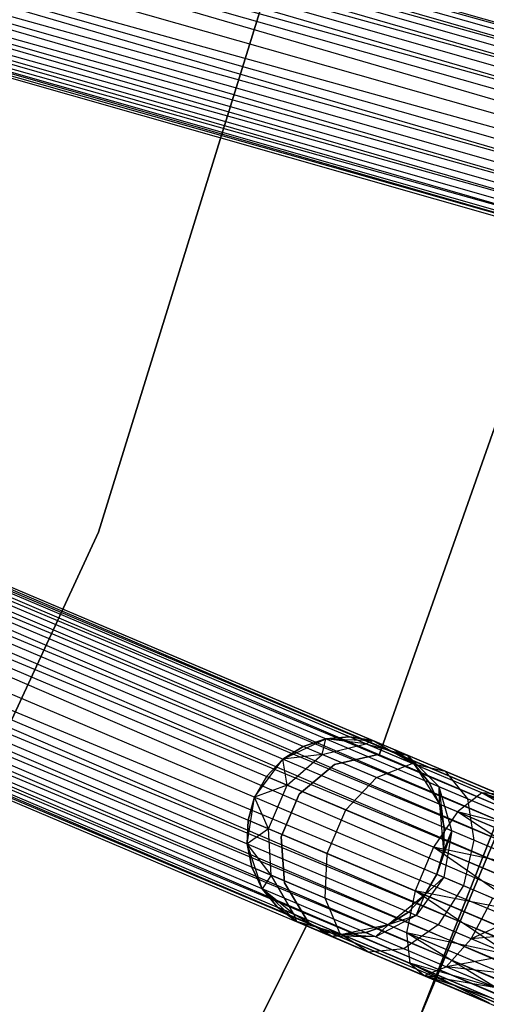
# Model space of a CAD drawing. Extents: x -102 to 101, y -101 to 102.
# Tile 173 of 256: x 51.67 to 56.39, y -25.35 to -15.4. Entities that reach past the tile are written whole.
import ezdxf

# ---------------------------------------------------------------- set-up
doc = ezdxf.new("R2010")
doc.units = 0
doc.header["$LTSCALE"] = 25.4
doc.layers.get('0').update_dxf_attribs({"linetype": 'CONTINUOUS'})

# ---------------------------------------------------------------- blocks, each defined once
blk = doc.blocks.new('NL2500012268_STL')
at = {"color": 0}
for p, q in [((180.4448, -21.27, 326.9319), (144.5215, -10.9325, 327.1454)), ((180.4448, -21.27, 326.9319), (144.5215, -10.9325, 327.1454)), ((180.4755, -21.1623, 327.8546), (144.4908, -11.0402, 328.0681)), ((144.4908, -11.0402, 328.0681), (180.401, -21.4238, 328.2485)), ((144.4908, -11.0402, 328.0681), (180.401, -21.4238, 328.2485)), ((180.4755, -21.1623, 327.8546), (144.4908, -11.0402, 328.0681)), ((144.4908, -11.0402, 326.9319), (180.4448, -21.27, 326.9319)), ((144.4908, -11.0402, 326.9319), (180.4448, -21.27, 326.9319)), ((144.4471, -11.194, 328.2485), (180.401, -21.4238, 328.2485)), ((144.4471, -11.194, 328.2485), (180.401, -21.4238, 328.2485)), ((180.3468, -21.6146, 326.6146), (144.4471, -11.194, 326.7515)), ((144.4471, -11.194, 326.7515), (180.4448, -21.27, 326.9319)), ((144.4471, -11.194, 326.7515), (180.4448, -21.27, 326.9319)), ((180.3468, -21.6146, 326.6146), (144.4471, -11.194, 326.7515)), ((180.401, -21.4238, 328.2485), (144.3928, -11.3848, 328.3855)), ((144.3928, -11.3848, 328.3855), (180.2851, -21.8314, 328.4709)), ((144.3928, -11.3848, 328.3855), (180.2851, -21.8314, 328.4709)), ((180.401, -21.4238, 328.2485), (144.3928, -11.3848, 328.3855)), ((144.3928, -11.3848, 326.6146), (180.3468, -21.6146, 326.6146)), ((144.3928, -11.3848, 326.6146), (180.3468, -21.6146, 326.6146)), ((144.3311, -11.6016, 328.4709), (180.2851, -21.8314, 328.4709)), ((144.3311, -11.6016, 328.4709), (180.2851, -21.8314, 328.4709)), ((144.3311, -11.6016, 326.5291), (180.2196, -22.0616, 326.5)), ((144.3311, -11.6016, 326.5291), (180.2196, -22.0616, 326.5)), ((144.3311, -11.6016, 326.5291), (180.3468, -21.6146, 326.6146)), ((144.3311, -11.6016, 326.5291), (180.3468, -21.6146, 326.6146)), ((144.2656, -11.8318, 328.5), (180.2196, -22.0616, 328.5)), ((144.2656, -11.8318, 328.5), (180.2196, -22.0616, 328.5)), ((144.2656, -11.8318, 326.5), (180.2196, -22.0616, 326.5)), ((144.2656, -11.8318, 326.5), (180.2196, -22.0616, 326.5)), ((144.2001, -12.062, 326.5291), (180.2196, -22.0616, 326.5)), ((180.0924, -22.5086, 326.6146), (144.2001, -12.062, 326.5291)), ((180.0924, -22.5086, 326.6146), (144.2001, -12.062, 326.5291)), ((144.2001, -12.062, 328.4709), (180.1541, -22.2918, 328.4709)), ((144.2001, -12.062, 328.4709), (180.1541, -22.2918, 328.4709)), ((144.2001, -12.062, 326.5291), (180.2196, -22.0616, 326.5)), ((144.1384, -12.2788, 326.6146), (180.0924, -22.5086, 326.6146)), ((144.1384, -12.2788, 326.6146), (180.0924, -22.5086, 326.6146)), ((180.1541, -22.2918, 328.4709), (144.1384, -12.2788, 328.3855)), ((144.1384, -12.2788, 328.3855), (180.0381, -22.6994, 328.2485)), ((144.1384, -12.2788, 328.3855), (180.0381, -22.6994, 328.2485)), ((180.1541, -22.2918, 328.4709), (144.1384, -12.2788, 328.3855)), ((179.9944, -22.8532, 326.9319), (144.0841, -12.4696, 326.7515)), ((144.0841, -12.4696, 326.7515), (180.0924, -22.5086, 326.6146)), ((144.0841, -12.4696, 326.7515), (180.0924, -22.5086, 326.6146)), ((179.9944, -22.8532, 326.9319), (144.0841, -12.4696, 326.7515)), ((144.0841, -12.4696, 328.2485), (180.0381, -22.6994, 328.2485)), ((144.0841, -12.4696, 328.2485), (180.0381, -22.6994, 328.2485)), ((144.0404, -12.6234, 326.9319), (179.9944, -22.8532, 326.9319)), ((144.0404, -12.6234, 326.9319), (179.9944, -22.8532, 326.9319)), ((180.0381, -22.6994, 328.2485), (144.0404, -12.6234, 328.0681)), ((144.0404, -12.6234, 328.0681), (179.9637, -22.9609, 327.8546)), ((144.0404, -12.6234, 328.0681), (179.9637, -22.9609, 327.8546)), ((180.0381, -22.6994, 328.2485), (144.0404, -12.6234, 328.0681)), ((179.9479, -23.0164, 327.3795), (144.0097, -12.7311, 327.1454)), ((144.0097, -12.7311, 327.1454), (179.9944, -22.8532, 326.9319)), ((144.0097, -12.7311, 327.1454), (179.9944, -22.8532, 326.9319)), ((179.9479, -23.0164, 327.3795), (144.0097, -12.7311, 327.1454)), ((144.0097, -12.7311, 327.8546), (179.9637, -22.9609, 327.8546)), ((144.0097, -12.7311, 327.8546), (179.9637, -22.9609, 327.8546)), ((143.9939, -12.7866, 327.3795), (179.9479, -23.0164, 327.3795)), ((143.9939, -12.7866, 327.6205), (179.9479, -23.0164, 327.3795)), ((179.9637, -22.9609, 327.8546), (143.9939, -12.7866, 327.6205)), ((143.9939, -12.7866, 327.6205), (179.9479, -23.0164, 327.3795)), ((143.9939, -12.7866, 327.3795), (179.9479, -23.0164, 327.3795)), ((179.9637, -22.9609, 327.8546), (143.9939, -12.7866, 327.6205)), ((155.8374, -20.4924, 21), (158.0934, -13.2199, 21)), ((158.0934, -13.2199, 23), (155.8374, -20.4924, 23)), ((158.0934, -13.2199, 23), (155.8374, -20.4924, 23)), ((155.8374, -20.4924, 21), (158.0934, -13.2199, 21)), ((142.8614, -15.9957, 327.8546), (177.2857, -30.5662, 327.8546)), ((142.8614, -15.9957, 327.8546), (177.2857, -30.5662, 327.8546)), ((177.242, -30.6694, 326.9319), (142.8614, -15.9957, 327.1454)), ((142.8614, -15.9957, 327.1454), (177.3082, -30.5131, 327.3795)), ((142.8614, -15.9957, 327.1454), (177.3082, -30.5131, 327.3795)), ((177.242, -30.6694, 326.9319), (142.8614, -15.9957, 327.1454)), ((177.3082, -30.5131, 327.3795), (142.8839, -15.9425, 327.6205)), ((142.8839, -15.9425, 327.3795), (177.3082, -30.5131, 327.3795)), ((177.3082, -30.5131, 327.3795), (142.8839, -15.9425, 327.6205)), ((142.8839, -15.9425, 327.6205), (177.2857, -30.5662, 327.8546)), ((142.8839, -15.9425, 327.6205), (177.2857, -30.5662, 327.8546)), ((142.8839, -15.9425, 327.3795), (177.3082, -30.5131, 327.3795)), ((177.2857, -30.5662, 327.8546), (142.8177, -16.0988, 328.0681)), ((142.8177, -16.0988, 328.0681), (177.1797, -30.8166, 328.2485)), ((142.8177, -16.0988, 328.0681), (177.1797, -30.8166, 328.2485)), ((177.2857, -30.5662, 327.8546), (142.8177, -16.0988, 328.0681)), ((142.8177, -16.0988, 326.9319), (177.242, -30.6694, 326.9319)), ((142.8177, -16.0988, 326.9319), (177.242, -30.6694, 326.9319)), ((142.7554, -16.2461, 328.2485), (177.1797, -30.8166, 328.2485)), ((142.7554, -16.2461, 328.2485), (177.1797, -30.8166, 328.2485)), ((177.1024, -30.9993, 326.6146), (142.7554, -16.2461, 326.7515)), ((142.7554, -16.2461, 326.7515), (177.242, -30.6694, 326.9319)), ((142.7554, -16.2461, 326.7515), (177.242, -30.6694, 326.9319)), ((177.1024, -30.9993, 326.6146), (142.7554, -16.2461, 326.7515)), ((177.1797, -30.8166, 328.2485), (142.6781, -16.4288, 328.3855)), ((142.6781, -16.4288, 328.3855), (177.0145, -31.2069, 328.4709)), ((142.6781, -16.4288, 328.3855), (177.0145, -31.2069, 328.4709)), ((177.1797, -30.8166, 328.2485), (142.6781, -16.4288, 328.3855)), ((142.6781, -16.4288, 326.6146), (177.1024, -30.9993, 326.6146)), ((142.6781, -16.4288, 326.6146), (177.1024, -30.9993, 326.6146)), ((142.5902, -16.6363, 328.4709), (177.0145, -31.2069, 328.4709)), ((142.5902, -16.6363, 328.4709), (177.0145, -31.2069, 328.4709)), ((142.5902, -16.6363, 326.5291), (176.9212, -31.4273, 326.5)), ((142.5902, -16.6363, 326.5291), (176.9212, -31.4273, 326.5)), ((142.5902, -16.6363, 326.5291), (177.1024, -30.9993, 326.6146)), ((142.5902, -16.6363, 326.5291), (177.1024, -30.9993, 326.6146)), ((142.4969, -16.8567, 328.5), (176.9212, -31.4273, 328.5)), ((142.4969, -16.8567, 328.5), (176.9212, -31.4273, 328.5)), ((142.4969, -16.8567, 326.5), (176.9212, -31.4273, 326.5)), ((142.4969, -16.8567, 326.5), (176.9212, -31.4273, 326.5)), ((142.4036, -17.0771, 326.5291), (176.9212, -31.4273, 326.5)), ((176.7401, -31.8553, 326.6146), (142.4036, -17.0771, 326.5291)), ((176.7401, -31.8553, 326.6146), (142.4036, -17.0771, 326.5291)), ((142.4036, -17.0771, 328.4709), (176.828, -31.6477, 328.4709)), ((142.4036, -17.0771, 328.4709), (176.828, -31.6477, 328.4709)), ((142.4036, -17.0771, 326.5291), (176.9212, -31.4273, 326.5)), ((142.3158, -17.2847, 326.6146), (176.7401, -31.8553, 326.6146)), ((142.3158, -17.2847, 326.6146), (176.7401, -31.8553, 326.6146)), ((176.828, -31.6477, 328.4709), (142.3158, -17.2847, 328.3855)), ((142.3158, -17.2847, 328.3855), (176.6628, -32.038, 328.2485)), ((142.3158, -17.2847, 328.3855), (176.6628, -32.038, 328.2485)), ((176.828, -31.6477, 328.4709), (142.3158, -17.2847, 328.3855)), ((176.6005, -32.1852, 326.9319), (142.2384, -17.4674, 326.7515)), ((142.2384, -17.4674, 326.7515), (176.7401, -31.8553, 326.6146)), ((142.2384, -17.4674, 326.7515), (176.7401, -31.8553, 326.6146)), ((176.6005, -32.1852, 326.9319), (142.2384, -17.4674, 326.7515)), ((142.2384, -17.4674, 328.2485), (176.6628, -32.038, 328.2485)), ((142.2384, -17.4674, 328.2485), (176.6628, -32.038, 328.2485)), ((160.5408, -17.4526, 23), (158.6773, -22.7367, 23)), ((158.6773, -22.7367, 21), (160.5408, -17.4526, 21)), ((158.6773, -22.7367, 21), (160.5408, -17.4526, 21)), ((160.5408, -17.4526, 23), (158.6773, -22.7367, 23)), ((142.1761, -17.6146, 326.9319), (176.6005, -32.1852, 326.9319)), ((142.1761, -17.6146, 326.9319), (176.6005, -32.1852, 326.9319)), ((176.6628, -32.038, 328.2485), (142.1761, -17.6146, 328.0681)), ((142.1761, -17.6146, 328.0681), (176.5568, -32.2884, 327.8546)), ((142.1761, -17.6146, 328.0681), (176.5568, -32.2884, 327.8546)), ((176.6628, -32.038, 328.2485), (142.1761, -17.6146, 328.0681)), ((142.11, -17.7709, 327.3795), (176.5343, -32.3415, 327.3795)), ((142.11, -17.7709, 327.6205), (176.5343, -32.3415, 327.3795)), ((176.5568, -32.2884, 327.8546), (142.11, -17.7709, 327.6205)), ((142.11, -17.7709, 327.6205), (176.5343, -32.3415, 327.3795)), ((142.11, -17.7709, 327.3795), (176.5343, -32.3415, 327.3795)), ((176.5568, -32.2884, 327.8546), (142.11, -17.7709, 327.6205)), ((176.5343, -32.3415, 327.3795), (142.1325, -17.7178, 327.1454)), ((142.1325, -17.7178, 327.1454), (176.6005, -32.1852, 326.9319)), ((142.1325, -17.7178, 327.1454), (176.6005, -32.1852, 326.9319)), ((176.5343, -32.3415, 327.3795), (142.1325, -17.7178, 327.1454)), ((142.1325, -17.7178, 327.8546), (176.5568, -32.2884, 327.8546)), ((142.1325, -17.7178, 327.8546), (176.5568, -32.2884, 327.8546)), ((158.6572, -26.4744, 19), (161.6328, -18.937, 19)), ((161.6328, -18.937, 20), (158.6572, -26.4744, 20)), ((158.6572, -26.4744, 19), (161.6328, -18.937, 19)), ((161.6328, -18.937, 20), (158.6572, -26.4744, 20)), ((161.2496, -20.2456, 26.5), (158.1064, -27.7217, 26.5)), ((158.1064, -27.7217, 17), (161.2496, -20.2456, 17)), ((158.1064, -27.7217, 17), (161.2496, -20.2456, 17)), ((161.2496, -20.2456, 26.5), (158.1064, -27.7217, 26.5)), ((152.6323, -27.3993, 21), (155.8374, -20.4924, 21)), ((155.8374, -20.4924, 23), (152.6323, -27.3993, 23)), ((155.8374, -20.4924, 23), (152.6323, -27.3993, 23)), ((152.6323, -27.3993, 21), (155.8374, -20.4924, 21)), ((155.8374, -20.4924, 23), (155.8374, -20.4924, 21)), ((155.8374, -20.4924, 23), (155.8374, -20.4924, 21)), ((157.7022, -22.7879, 21), (158.1341, -22.5817, 21)), ((157.7022, -22.7879, 21), (158.1341, -22.5817, 21)), ((158.1341, -22.5817, 25.5), (157.9057, -22.6586, 25.5)), ((157.9057, -22.6586, 25.5), (158.1341, -22.5817, 21)), ((157.9057, -22.6586, 25.5), (158.1341, -22.5817, 21)), ((158.1341, -22.5817, 25.5), (157.9057, -22.6586, 25.5)), ((158.0983, -22.7402, 26.5518), (158.1341, -22.5817, 25.5)), ((158.0983, -22.7402, 26.5518), (158.1341, -22.5817, 25.5)), ((158.3744, -22.5618, 25.5), (158.1341, -22.5817, 25.5)), ((158.1341, -22.5817, 21), (158.3744, -22.5618, 25.5)), ((158.3744, -22.5618, 25.5), (158.1341, -22.5817, 25.5)), ((158.1341, -22.5817, 21), (158.3744, -22.5618, 25.5)), ((158.1341, -22.5817, 21), (158.6124, -22.5999, 21)), ((158.5394, -22.6316, 26.4011), (158.1341, -22.5817, 25.5)), ((158.5394, -22.6316, 26.4011), (158.1341, -22.5817, 25.5)), ((158.1341, -22.5817, 21), (158.6124, -22.5999, 21)), ((158.1341, -22.5817, 25.5), (158.1341, -22.5817, 21)), ((158.1341, -22.5817, 25.5), (158.1341, -22.5817, 21)), ((158.5394, -22.6316, 26.4011), (158.3744, -22.5618, 25.5)), ((158.5394, -22.6316, 26.4011), (158.3744, -22.5618, 25.5)), ((158.6124, -22.5999, 25.5), (158.3744, -22.5618, 25.5)), ((158.3744, -22.5618, 25.5), (158.6124, -22.5999, 21)), ((158.3744, -22.5618, 25.5), (158.6124, -22.5999, 21)), ((158.6124, -22.5999, 25.5), (158.3744, -22.5618, 25.5)), ((157.9057, -22.6586, 25.5), (157.7022, -22.7879, 25.5)), ((157.7022, -22.7879, 21), (157.9057, -22.6586, 25.5)), ((157.9057, -22.6586, 25.5), (157.7022, -22.7879, 25.5)), ((157.7022, -22.7879, 21), (157.9057, -22.6586, 25.5)), ((158.0983, -22.7402, 26.5518), (157.9057, -22.6586, 25.5)), ((158.0983, -22.7402, 26.5518), (157.9057, -22.6586, 25.5)), ((158.0983, -22.7402, 26.5518), (158.5394, -22.6316, 26.4011)), ((158.0983, -22.7402, 26.5518), (158.5394, -22.6316, 26.4011)), ((158.5394, -22.6316, 26.4011), (158.6124, -22.5999, 25.5)), ((158.5394, -22.6316, 26.4011), (158.6124, -22.5999, 25.5)), ((158.5394, -22.6316, 26.4011), (158.9662, -22.7496, 26.2192)), ((159.0095, -22.8306, 27.165), (158.5394, -22.6316, 26.4011)), ((159.0095, -22.8306, 27.165), (158.5394, -22.6316, 26.4011)), ((158.5394, -22.6316, 26.4011), (158.9662, -22.7496, 26.2192)), ((158.6124, -22.5999, 21), (159.0275, -22.8382, 21)), ((158.9662, -22.7496, 26.2192), (158.6124, -22.5999, 25.5)), ((158.6124, -22.5999, 21), (158.8344, -22.6938, 25.5)), ((158.6124, -22.5999, 25.5), (158.6124, -22.5999, 21)), ((158.9662, -22.7496, 26.2192), (158.6124, -22.5999, 25.5)), ((158.6124, -22.5999, 21), (158.8344, -22.6938, 25.5)), ((158.6124, -22.5999, 21), (159.0275, -22.8382, 21)), ((158.6124, -22.5999, 25.5), (158.6124, -22.5999, 21)), ((158.0983, -22.7402, 26.5518), (157.7022, -22.7879, 25.5)), ((158.0983, -22.7402, 26.5518), (157.7022, -22.7879, 25.5)), ((157.7439, -23.0503, 26.6369), (158.0983, -22.7402, 26.5518)), ((157.7439, -23.0503, 26.6369), (158.0983, -22.7402, 26.5518)), ((158.647, -22.9724, 27.4435), (158.0983, -22.7402, 26.5518)), ((158.647, -22.9724, 27.4435), (158.0983, -22.7402, 26.5518)), ((158.6773, -22.7367, 23), (158.2233, -22.8425, 23)), ((158.2233, -22.8425, 21), (158.6773, -22.7367, 21)), ((158.2233, -22.8425, 21), (158.6773, -22.7367, 21)), ((158.6773, -22.7367, 23), (158.2233, -22.8425, 23)), ((158.6773, -22.7367, 23), (158.6773, -22.7367, 21)), ((158.6773, -22.7367, 23), (158.6773, -22.7367, 21)), ((158.9662, -22.7496, 26.2192), (158.8344, -22.6938, 25.5)), ((159.0275, -22.8382, 25.5), (158.8344, -22.6938, 25.5)), ((158.9662, -22.7496, 26.2192), (158.8344, -22.6938, 25.5)), ((158.8344, -22.6938, 25.5), (159.0275, -22.8382, 21)), ((158.8344, -22.6938, 25.5), (159.0275, -22.8382, 21)), ((159.0275, -22.8382, 25.5), (158.8344, -22.6938, 25.5)), ((159.1804, -23.0246, 25.5), (158.9662, -22.7496, 26.2192)), ((158.9662, -22.7496, 26.2192), (159.2808, -23.0671, 26.048)), ((159.1804, -23.0246, 25.5), (158.9662, -22.7496, 26.2192)), ((159.0275, -22.8382, 25.5), (158.9662, -22.7496, 26.2192)), ((159.0275, -22.8382, 25.5), (158.9662, -22.7496, 26.2192)), ((159.3414, -22.9084, 26.829), (158.9662, -22.7496, 26.2192)), ((159.3414, -22.9084, 26.829), (158.9662, -22.7496, 26.2192)), ((158.9662, -22.7496, 26.2192), (159.2808, -23.0671, 26.048)), ((157.4156, -23.1713, 21), (157.7022, -22.7879, 21)), ((157.4156, -23.1713, 21), (157.7022, -22.7879, 21)), ((157.7022, -22.7879, 25.5), (157.5356, -22.9622, 25.5)), ((157.5356, -22.9622, 25.5), (157.7022, -22.7879, 21)), ((157.5356, -22.9622, 25.5), (157.7022, -22.7879, 21)), ((157.7022, -22.7879, 25.5), (157.5356, -22.9622, 25.5)), ((157.7439, -23.0503, 26.6369), (157.7022, -22.7879, 25.5)), ((157.7439, -23.0503, 26.6369), (157.7022, -22.7879, 25.5)), ((157.7022, -22.7879, 25.5), (157.7022, -22.7879, 21)), ((157.7022, -22.7879, 25.5), (157.7022, -22.7879, 21)), ((158.2233, -22.8425, 23), (157.8666, -23.1427, 23)), ((157.8666, -23.1427, 21), (158.2233, -22.8425, 21)), ((157.8666, -23.1427, 21), (158.2233, -22.8425, 21)), ((158.2233, -22.8425, 23), (157.8666, -23.1427, 23)), ((158.2233, -22.8425, 23), (158.2233, -22.8425, 21)), ((158.2233, -22.8425, 23), (158.2233, -22.8425, 21)), ((158.647, -22.9724, 27.4435), (159.0095, -22.8306, 27.165)), ((158.647, -22.9724, 27.4435), (159.0095, -22.8306, 27.165)), ((159.0095, -22.8306, 27.165), (159.3414, -22.9084, 26.829)), ((159.713, -23.1283, 27.6754), (159.0095, -22.8306, 27.165)), ((159.713, -23.1283, 27.6754), (159.0095, -22.8306, 27.165)), ((159.0095, -22.8306, 27.165), (159.3414, -22.9084, 26.829)), ((159.0275, -22.8382, 21), (159.2843, -23.2421, 21)), ((159.1804, -23.0246, 25.5), (159.0275, -22.8382, 25.5)), ((159.0275, -22.8382, 21), (159.1804, -23.0246, 25.5)), ((159.0275, -22.8382, 21), (159.2843, -23.2421, 21)), ((159.0275, -22.8382, 25.5), (159.0275, -22.8382, 21)), ((159.0275, -22.8382, 25.5), (159.0275, -22.8382, 21)), ((159.1804, -23.0246, 25.5), (159.0275, -22.8382, 25.5)), ((159.0275, -22.8382, 21), (159.1804, -23.0246, 25.5)), ((157.5356, -22.9622, 25.5), (157.4156, -23.1713, 25.5)), ((157.5356, -22.9622, 25.5), (157.4156, -23.1713, 25.5)), ((157.5356, -22.9622, 25.5), (157.4156, -23.1713, 21)), ((157.5356, -22.9622, 25.5), (157.4156, -23.1713, 21)), ((157.7439, -23.0503, 26.6369), (157.5356, -22.9622, 25.5)), ((157.7439, -23.0503, 26.6369), (157.5356, -22.9622, 25.5)), ((158.337, -23.3014, 27.6008), (158.647, -22.9724, 27.4435)), ((158.337, -23.3014, 27.6008), (158.647, -22.9724, 27.4435)), ((159.4682, -23.32, 28.0393), (158.647, -22.9724, 27.4435)), ((159.4682, -23.32, 28.0393), (158.647, -22.9724, 27.4435)), ((159.3414, -22.9084, 26.829), (159.5666, -23.1881, 26.5125)), ((159.9029, -23.1461, 27.2364), (159.3414, -22.9084, 26.829)), ((159.9029, -23.1461, 27.2364), (159.3414, -22.9084, 26.829)), ((159.3414, -22.9084, 26.829), (159.5666, -23.1881, 26.5125)), ((157.7439, -23.0503, 26.6369), (157.4156, -23.1713, 25.5)), ((157.7439, -23.0503, 26.6369), (157.4156, -23.1713, 25.5)), ((157.5573, -23.4911, 26.6369), (157.7439, -23.0503, 26.6369)), ((157.5573, -23.4911, 26.6369), (157.7439, -23.0503, 26.6369)), ((158.337, -23.3014, 27.6008), (157.7439, -23.0503, 26.6369)), ((158.337, -23.3014, 27.6008), (157.7439, -23.0503, 26.6369)), ((159.2808, -23.0671, 26.048), (159.1804, -23.0246, 25.5)), ((159.2843, -23.2421, 25.5), (159.1804, -23.0246, 25.5)), ((159.2808, -23.0671, 26.048), (159.1804, -23.0246, 25.5)), ((159.1804, -23.0246, 25.5), (159.2843, -23.2421, 21)), ((159.1804, -23.0246, 25.5), (159.2843, -23.2421, 21)), ((159.2843, -23.2421, 25.5), (159.1804, -23.0246, 25.5)), ((159.5666, -23.1881, 26.5125), (159.2808, -23.0671, 26.048)), ((159.5666, -23.1881, 26.5125), (159.2808, -23.0671, 26.048)), ((159.4112, -23.5113, 25.9265), (159.2808, -23.0671, 26.048)), ((159.3331, -23.4782, 25.5), (159.2808, -23.0671, 26.048)), ((159.4112, -23.5113, 25.9265), (159.2808, -23.0671, 26.048)), ((159.3331, -23.4782, 25.5), (159.2808, -23.0671, 26.048)), ((159.2843, -23.2421, 25.5), (159.2808, -23.0671, 26.048)), ((159.2843, -23.2421, 25.5), (159.2808, -23.0671, 26.048)), ((157.3399, -23.6439, 21), (157.4156, -23.1713, 21)), ((157.3399, -23.6439, 21), (157.4156, -23.1713, 21)), ((157.4156, -23.1713, 25.5), (157.3491, -23.403, 25.5)), ((157.3491, -23.403, 25.5), (157.4156, -23.1713, 21)), ((157.4156, -23.1713, 25.5), (157.3491, -23.403, 25.5)), ((157.3491, -23.403, 25.5), (157.4156, -23.1713, 21)), ((157.5573, -23.4911, 26.6369), (157.4156, -23.1713, 25.5)), ((157.5573, -23.4911, 26.6369), (157.4156, -23.1713, 25.5)), ((157.4156, -23.1713, 25.5), (157.4156, -23.1713, 21)), ((157.4156, -23.1713, 25.5), (157.4156, -23.1713, 21)), ((157.8666, -23.1427, 23), (157.6848, -23.572, 23)), ((157.6848, -23.572, 21), (157.8666, -23.1427, 21)), ((157.6848, -23.572, 21), (157.8666, -23.1427, 21)), ((157.8666, -23.1427, 23), (157.6848, -23.572, 23)), ((157.8666, -23.1427, 23), (157.8666, -23.1427, 21)), ((157.8666, -23.1427, 23), (157.8666, -23.1427, 21)), ((159.713, -23.1283, 27.6754), (159.4682, -23.32, 28.0393)), ((159.713, -23.1283, 27.6754), (159.4682, -23.32, 28.0393)), ((160.4991, -23.5827, 28.0681), (159.713, -23.1283, 27.6754)), ((160.5428, -23.4796, 27.8546), (159.713, -23.1283, 27.6754)), ((160.4991, -23.5827, 28.0681), (159.713, -23.1283, 27.6754)), ((160.5428, -23.4796, 27.8546), (159.713, -23.1283, 27.6754)), ((160.5652, -23.4264, 27.6205), (159.713, -23.1283, 27.6754)), ((160.5652, -23.4264, 27.6205), (159.713, -23.1283, 27.6754)), ((159.9029, -23.1461, 27.2364), (159.713, -23.1283, 27.6754)), ((159.9029, -23.1461, 27.2364), (159.713, -23.1283, 27.6754)), ((159.2843, -23.2421, 21), (159.3239, -23.7191, 21)), ((159.3331, -23.4782, 25.5), (159.2843, -23.2421, 25.5)), ((159.2843, -23.2421, 21), (159.3331, -23.4782, 25.5)), ((159.2843, -23.2421, 21), (159.3239, -23.7191, 21)), ((159.2843, -23.2421, 25.5), (159.2843, -23.2421, 21)), ((159.2843, -23.2421, 25.5), (159.2843, -23.2421, 21)), ((159.3331, -23.4782, 25.5), (159.2843, -23.2421, 25.5)), ((159.2843, -23.2421, 21), (159.3331, -23.4782, 25.5)), ((159.5666, -23.1881, 26.5125), (159.6337, -23.6055, 26.2881)), ((159.9944, -23.3691, 26.8229), (159.5666, -23.1881, 26.5125)), ((159.9944, -23.3691, 26.8229), (159.5666, -23.1881, 26.5125)), ((159.5666, -23.1881, 26.5125), (159.6337, -23.6055, 26.2881)), ((158.1504, -23.7422, 27.6008), (158.337, -23.3014, 27.6008)), ((158.1504, -23.7422, 27.6008), (158.337, -23.3014, 27.6008)), ((159.2246, -23.6771, 28.2448), (158.337, -23.3014, 27.6008)), ((159.2246, -23.6771, 28.2448), (158.337, -23.3014, 27.6008)), ((159.4682, -23.32, 28.0393), (159.2246, -23.6771, 28.2448)), ((159.4682, -23.32, 28.0393), (159.2246, -23.6771, 28.2448)), ((160.3594, -23.9127, 28.3855), (159.4682, -23.32, 28.0393)), ((160.4368, -23.7299, 28.2485), (159.4682, -23.32, 28.0393)), ((160.3594, -23.9127, 28.3855), (159.4682, -23.32, 28.0393)), ((160.4368, -23.7299, 28.2485), (159.4682, -23.32, 28.0393)), ((160.4991, -23.5827, 28.0681), (159.4682, -23.32, 28.0393)), ((160.4991, -23.5827, 28.0681), (159.4682, -23.32, 28.0393)), ((157.3491, -23.403, 25.5), (157.3399, -23.6439, 25.5)), ((157.3399, -23.6439, 21), (157.3491, -23.403, 25.5)), ((157.3491, -23.403, 25.5), (157.3399, -23.6439, 25.5)), ((157.3399, -23.6439, 21), (157.3491, -23.403, 25.5)), ((157.5573, -23.4911, 26.6369), (157.3491, -23.403, 25.5)), ((157.5573, -23.4911, 26.6369), (157.3491, -23.403, 25.5)), ((159.3239, -23.7191, 25.5), (159.3331, -23.4782, 25.5)), ((159.3331, -23.4782, 25.5), (159.3239, -23.7191, 21)), ((159.3331, -23.4782, 25.5), (159.3239, -23.7191, 21)), ((159.3239, -23.7191, 25.5), (159.3331, -23.4782, 25.5)), ((159.3331, -23.4782, 25.5), (159.4112, -23.5113, 25.9265)), ((159.3331, -23.4782, 25.5), (159.4112, -23.5113, 25.9265)), ((157.5573, -23.4911, 26.6369), (157.3399, -23.6439, 25.5)), ((157.5573, -23.4911, 26.6369), (157.3399, -23.6439, 25.5)), ((157.5814, -23.9615, 26.5518), (157.5573, -23.4911, 26.6369)), ((158.1504, -23.7422, 27.6008), (157.5573, -23.4911, 26.6369)), ((157.5814, -23.9615, 26.5518), (157.5573, -23.4911, 26.6369)), ((158.1504, -23.7422, 27.6008), (157.5573, -23.4911, 26.6369)), ((157.6848, -23.572, 23), (157.6848, -23.572, 21)), ((157.6848, -23.572, 23), (157.6848, -23.572, 21)), ((157.6848, -23.572, 23), (157.7173, -24.0371, 23)), ((157.7173, -24.0371, 21), (157.6848, -23.572, 21)), ((157.7173, -24.0371, 21), (157.6848, -23.572, 21)), ((157.6848, -23.572, 23), (157.7173, -24.0371, 23)), ((159.4112, -23.5113, 25.9265), (159.2574, -23.9508, 25.5)), ((159.4112, -23.5113, 25.9265), (159.2574, -23.9508, 25.5)), ((159.3239, -23.7191, 25.5), (159.4112, -23.5113, 25.9265)), ((159.3239, -23.7191, 25.5), (159.4112, -23.5113, 25.9265)), ((159.4112, -23.5113, 25.9265), (159.3275, -23.9805, 25.8827)), ((159.4112, -23.5113, 25.9265), (159.3275, -23.9805, 25.8827)), ((159.6337, -23.6055, 26.2881), (159.4112, -23.5113, 25.9265)), ((159.6337, -23.6055, 26.2881), (159.4112, -23.5113, 25.9265)), ((157.4926, -24.0975, 21), (157.3399, -23.6439, 21)), ((157.5814, -23.9615, 26.5518), (157.3399, -23.6439, 25.5)), ((157.3399, -23.6439, 25.5), (157.3887, -23.88, 25.5)), ((157.5814, -23.9615, 26.5518), (157.3399, -23.6439, 25.5)), ((157.3887, -23.88, 25.5), (157.3399, -23.6439, 21)), ((157.4926, -24.0975, 21), (157.3399, -23.6439, 21)), ((157.3887, -23.88, 25.5), (157.3399, -23.6439, 21)), ((157.3399, -23.6439, 25.5), (157.3887, -23.88, 25.5)), ((157.3399, -23.6439, 25.5), (157.3399, -23.6439, 21)), ((157.3399, -23.6439, 25.5), (157.3399, -23.6439, 21)), ((159.2246, -23.6771, 28.2448), (159.038, -24.1178, 28.2448)), ((159.2246, -23.6771, 28.2448), (159.038, -24.1178, 28.2448)), ((160.1783, -24.3406, 28.5), (159.2246, -23.6771, 28.2448)), ((160.2716, -24.1202, 28.4709), (159.2246, -23.6771, 28.2448)), ((160.1783, -24.3406, 28.5), (159.2246, -23.6771, 28.2448)), ((160.2716, -24.1202, 28.4709), (159.2246, -23.6771, 28.2448)), ((160.3594, -23.9127, 28.3855), (159.2246, -23.6771, 28.2448)), ((160.3594, -23.9127, 28.3855), (159.2246, -23.6771, 28.2448)), ((159.6337, -23.6055, 26.2881), (159.5271, -24.065, 26.2071)), ((159.6337, -23.6055, 26.2881), (159.5271, -24.065, 26.2071)), ((159.9667, -23.7464, 26.5297), (159.6337, -23.6055, 26.2881)), ((159.9667, -23.7464, 26.5297), (159.6337, -23.6055, 26.2881)), ((158.1301, -24.1937, 27.4435), (158.1504, -23.7422, 27.6008)), ((158.1301, -24.1937, 27.4435), (158.1504, -23.7422, 27.6008)), ((159.038, -24.1178, 28.2448), (158.1504, -23.7422, 27.6008)), ((159.038, -24.1178, 28.2448), (158.1504, -23.7422, 27.6008)), ((159.3239, -23.7191, 21), (159.2574, -23.9508, 21)), ((159.2574, -23.9508, 25.5), (159.3239, -23.7191, 25.5)), ((159.2574, -23.9508, 25.5), (159.3239, -23.7191, 25.5)), ((159.3239, -23.7191, 21), (159.2574, -23.9508, 21)), ((159.3239, -23.7191, 25.5), (159.3239, -23.7191, 21)), ((159.3239, -23.7191, 25.5), (159.3239, -23.7191, 21)), ((157.5814, -23.9615, 26.5518), (157.3887, -23.88, 25.5)), ((157.3887, -23.88, 25.5), (157.4926, -24.0975, 25.5)), ((157.5814, -23.9615, 26.5518), (157.3887, -23.88, 25.5)), ((157.4926, -24.0975, 21), (157.3887, -23.88, 25.5)), ((157.3887, -23.88, 25.5), (157.4926, -24.0975, 25.5)), ((157.4926, -24.0975, 21), (157.3887, -23.88, 25.5)), ((157.5814, -23.9615, 26.5518), (157.4926, -24.0975, 25.5)), ((157.5814, -23.9615, 26.5518), (157.4926, -24.0975, 25.5)), ((157.8105, -24.3538, 26.4011), (157.5814, -23.9615, 26.5518)), ((158.1301, -24.1937, 27.4435), (157.5814, -23.9615, 26.5518)), ((157.8105, -24.3538, 26.4011), (157.5814, -23.9615, 26.5518)), ((158.1301, -24.1937, 27.4435), (157.5814, -23.9615, 26.5518)), ((159.2574, -23.9508, 21), (159.1373, -24.1599, 21)), ((159.1373, -24.1599, 25.5), (159.2574, -23.9508, 25.5)), ((159.1373, -24.1599, 25.5), (159.2574, -23.9508, 25.5)), ((159.2574, -23.9508, 21), (159.1373, -24.1599, 21)), ((159.2574, -23.9508, 25.5), (159.3275, -23.9805, 25.8827)), ((159.2574, -23.9508, 25.5), (159.3275, -23.9805, 25.8827)), ((159.2574, -23.9508, 25.5), (159.2574, -23.9508, 21)), ((159.2574, -23.9508, 25.5), (159.2574, -23.9508, 21)), ((157.7173, -24.0371, 23), (157.7173, -24.0371, 21)), ((157.7173, -24.0371, 23), (157.7173, -24.0371, 21)), ((157.7173, -24.0371, 23), (157.9572, -24.4368, 23)), ((157.9572, -24.4368, 21), (157.7173, -24.0371, 21)), ((157.9572, -24.4368, 21), (157.7173, -24.0371, 21)), ((157.7173, -24.0371, 23), (157.9572, -24.4368, 23)), ((159.3275, -23.9805, 25.8827), (159.0489, -24.3672, 25.9265)), ((159.3275, -23.9805, 25.8827), (159.0489, -24.3672, 25.9265)), ((159.3275, -23.9805, 25.8827), (159.1373, -24.1599, 25.5)), ((159.3275, -23.9805, 25.8827), (159.1373, -24.1599, 25.5)), ((159.5271, -24.065, 26.2071), (159.2714, -24.4614, 26.2881)), ((159.5271, -24.065, 26.2071), (159.2714, -24.4614, 26.2881)), ((159.3275, -23.9805, 25.8827), (159.5271, -24.065, 26.2071)), ((159.3275, -23.9805, 25.8827), (159.5271, -24.065, 26.2071)), ((159.5271, -24.065, 26.2071), (159.8259, -24.1915, 26.4239)), ((159.5271, -24.065, 26.2071), (159.8259, -24.1915, 26.4239)), ((157.8385, -24.4283, 21), (157.4926, -24.0975, 21)), ((157.8105, -24.3538, 26.4011), (157.4926, -24.0975, 25.5)), ((157.4926, -24.0975, 25.5), (157.6455, -24.2839, 25.5)), ((157.8105, -24.3538, 26.4011), (157.4926, -24.0975, 25.5)), ((157.6455, -24.2839, 25.5), (157.4926, -24.0975, 21)), ((157.8385, -24.4283, 21), (157.4926, -24.0975, 21)), ((157.6455, -24.2839, 25.5), (157.4926, -24.0975, 21)), ((157.4926, -24.0975, 25.5), (157.6455, -24.2839, 25.5)), ((157.4926, -24.0975, 25.5), (157.4926, -24.0975, 21)), ((157.4926, -24.0975, 25.5), (157.4926, -24.0975, 21)), ((159.1373, -24.1599, 21), (158.7673, -24.4635, 21)), ((159.1373, -24.1599, 21), (158.7673, -24.4635, 21)), ((159.038, -24.1178, 28.2448), (158.9512, -24.5413, 28.0393)), ((159.038, -24.1178, 28.2448), (158.9512, -24.5413, 28.0393)), ((158.9708, -24.3342, 25.5), (159.1373, -24.1599, 25.5)), ((159.1373, -24.1599, 21), (158.9708, -24.3342, 25.5)), ((158.9708, -24.3342, 25.5), (159.1373, -24.1599, 25.5)), ((159.1373, -24.1599, 21), (158.9708, -24.3342, 25.5)), ((159.9972, -24.7686, 28.3855), (159.038, -24.1178, 28.2448)), ((160.085, -24.561, 28.4709), (159.038, -24.1178, 28.2448)), ((159.9972, -24.7686, 28.3855), (159.038, -24.1178, 28.2448)), ((160.085, -24.561, 28.4709), (159.038, -24.1178, 28.2448)), ((160.1783, -24.3406, 28.5), (159.038, -24.1178, 28.2448)), ((160.1783, -24.3406, 28.5), (159.038, -24.1178, 28.2448)), ((159.0489, -24.3672, 25.9265), (159.1373, -24.1599, 25.5)), ((159.0489, -24.3672, 25.9265), (159.1373, -24.1599, 25.5)), ((159.1373, -24.1599, 25.5), (159.1373, -24.1599, 21)), ((159.1373, -24.1599, 25.5), (159.1373, -24.1599, 21)), ((158.2806, -24.5527, 27.165), (158.1301, -24.1937, 27.4435)), ((158.9512, -24.5413, 28.0393), (158.1301, -24.1937, 27.4435)), ((158.2806, -24.5527, 27.165), (158.1301, -24.1937, 27.4435)), ((158.9512, -24.5413, 28.0393), (158.1301, -24.1937, 27.4435)), ((159.6044, -24.6023, 26.5297), (159.8259, -24.1915, 26.4239)), ((159.6044, -24.6023, 26.5297), (159.8259, -24.1915, 26.4239)), ((157.8105, -24.3538, 26.4011), (157.6455, -24.2839, 25.5)), ((157.6455, -24.2839, 25.5), (157.8385, -24.4283, 25.5)), ((157.8105, -24.3538, 26.4011), (157.6455, -24.2839, 25.5)), ((157.8385, -24.4283, 21), (157.6455, -24.2839, 25.5)), ((157.6455, -24.2839, 25.5), (157.8385, -24.4283, 25.5)), ((157.8385, -24.4283, 21), (157.6455, -24.2839, 25.5)), ((158.1923, -24.578, 26.2192), (157.8105, -24.3538, 26.4011)), ((157.8105, -24.3538, 26.4011), (157.8385, -24.4283, 25.5)), ((157.8105, -24.3538, 26.4011), (157.8385, -24.4283, 25.5)), ((158.2806, -24.5527, 27.165), (157.8105, -24.3538, 26.4011)), ((158.1923, -24.578, 26.2192), (157.8105, -24.3538, 26.4011)), ((158.2806, -24.5527, 27.165), (157.8105, -24.3538, 26.4011)), ((159.0489, -24.3672, 25.9265), (158.6392, -24.5828, 26.048)), ((159.0489, -24.3672, 25.9265), (158.6392, -24.5828, 26.048)), ((158.7673, -24.4635, 25.5), (158.9708, -24.3342, 25.5)), ((158.9708, -24.3342, 25.5), (158.7673, -24.4635, 21)), ((158.9708, -24.3342, 25.5), (158.7673, -24.4635, 21)), ((158.7673, -24.4635, 25.5), (158.9708, -24.3342, 25.5)), ((159.0489, -24.3672, 25.9265), (158.7673, -24.4635, 25.5)), ((159.0489, -24.3672, 25.9265), (158.7673, -24.4635, 25.5)), ((159.0489, -24.3672, 25.9265), (158.9708, -24.3342, 25.5)), ((159.0489, -24.3672, 25.9265), (158.9708, -24.3342, 25.5)), ((159.2714, -24.4614, 26.2881), (159.0489, -24.3672, 25.9265)), ((159.2714, -24.4614, 26.2881), (159.0489, -24.3672, 25.9265)), ((160.1783, -24.3406, 26.5), (159.6044, -24.6023, 26.5297)), ((160.1783, -24.3406, 26.5), (159.6044, -24.6023, 26.5297)), ((157.9572, -24.4368, 23), (155.4583, -29.4518, 23)), ((155.4583, -29.4518, 21), (157.9572, -24.4368, 21)), ((155.4583, -29.4518, 21), (157.9572, -24.4368, 21)), ((157.9572, -24.4368, 23), (155.4583, -29.4518, 23)), ((158.2986, -24.5603, 21), (157.8385, -24.4283, 21)), ((158.1923, -24.578, 26.2192), (157.8385, -24.4283, 25.5)), ((157.8385, -24.4283, 25.5), (157.8385, -24.4283, 21)), ((158.0605, -24.5222, 25.5), (157.8385, -24.4283, 21)), ((158.1923, -24.578, 26.2192), (157.8385, -24.4283, 25.5)), ((158.0605, -24.5222, 25.5), (157.8385, -24.4283, 21)), ((158.2986, -24.5603, 21), (157.8385, -24.4283, 21)), ((157.8385, -24.4283, 25.5), (157.8385, -24.4283, 21)), ((157.9572, -24.4368, 23), (157.9572, -24.4368, 21)), ((157.9572, -24.4368, 23), (157.9572, -24.4368, 21)), ((158.7673, -24.4635, 21), (158.2986, -24.5603, 21)), ((158.7673, -24.4635, 21), (158.2986, -24.5603, 21)), ((158.5388, -24.5404, 25.5), (158.7673, -24.4635, 25.5)), ((158.7673, -24.4635, 21), (158.5388, -24.5404, 25.5)), ((158.5388, -24.5404, 25.5), (158.7673, -24.4635, 25.5)), ((158.7673, -24.4635, 21), (158.5388, -24.5404, 25.5)), ((158.6392, -24.5828, 26.048), (158.7673, -24.4635, 25.5)), ((158.6392, -24.5828, 26.048), (158.7673, -24.4635, 25.5)), ((158.7673, -24.4635, 25.5), (158.7673, -24.4635, 21)), ((158.7673, -24.4635, 25.5), (158.7673, -24.4635, 21)), ((159.2714, -24.4614, 26.2881), (158.9251, -24.7038, 26.5125)), ((159.2714, -24.4614, 26.2881), (158.9251, -24.7038, 26.5125)), ((159.6044, -24.6023, 26.5297), (159.2714, -24.4614, 26.2881)), ((159.6044, -24.6023, 26.5297), (159.2714, -24.4614, 26.2881)), ((158.1923, -24.578, 26.2192), (158.0605, -24.5222, 25.5)), ((158.0605, -24.5222, 25.5), (158.2986, -24.5603, 25.5)), ((158.1923, -24.578, 26.2192), (158.0605, -24.5222, 25.5)), ((158.2986, -24.5603, 21), (158.0605, -24.5222, 25.5)), ((158.0605, -24.5222, 25.5), (158.2986, -24.5603, 25.5)), ((158.2986, -24.5603, 21), (158.0605, -24.5222, 25.5)), ((158.1923, -24.578, 26.2192), (158.2986, -24.5603, 25.5)), ((158.1923, -24.578, 26.2192), (158.2986, -24.5603, 25.5)), ((158.5675, -24.7368, 26.829), (158.2806, -24.5527, 27.165)), ((158.984, -24.8505, 27.6754), (158.2806, -24.5527, 27.165)), ((158.5675, -24.7368, 26.829), (158.2806, -24.5527, 27.165)), ((158.984, -24.8505, 27.6754), (158.2806, -24.5527, 27.165)), ((158.2986, -24.5603, 25.5), (158.5388, -24.5404, 25.5)), ((158.5388, -24.5404, 25.5), (158.2986, -24.5603, 21)), ((158.5388, -24.5404, 25.5), (158.2986, -24.5603, 21)), ((158.2986, -24.5603, 25.5), (158.5388, -24.5404, 25.5)), ((158.6392, -24.5828, 26.048), (158.2986, -24.5603, 25.5)), ((158.6392, -24.5828, 26.048), (158.2986, -24.5603, 25.5)), ((158.2986, -24.5603, 25.5), (158.2986, -24.5603, 21)), ((158.2986, -24.5603, 25.5), (158.2986, -24.5603, 21)), ((158.6392, -24.5828, 26.048), (158.5388, -24.5404, 25.5)), ((158.6392, -24.5828, 26.048), (158.5388, -24.5404, 25.5)), ((159.8575, -25.0985, 28.0681), (158.9512, -24.5413, 28.0393)), ((158.9512, -24.5413, 28.0393), (158.984, -24.8505, 27.6754)), ((159.9198, -24.9513, 28.2485), (158.9512, -24.5413, 28.0393)), ((159.8575, -25.0985, 28.0681), (158.9512, -24.5413, 28.0393)), ((159.9198, -24.9513, 28.2485), (158.9512, -24.5413, 28.0393)), ((159.9972, -24.7686, 28.3855), (158.9512, -24.5413, 28.0393)), ((159.9972, -24.7686, 28.3855), (158.9512, -24.5413, 28.0393)), ((158.9512, -24.5413, 28.0393), (158.984, -24.8505, 27.6754)), ((160.085, -24.561, 26.5291), (159.6044, -24.6023, 26.5297)), ((160.085, -24.561, 26.5291), (159.6044, -24.6023, 26.5297)), ((158.6392, -24.5828, 26.048), (158.1923, -24.578, 26.2192)), ((158.5675, -24.7368, 26.829), (158.1923, -24.578, 26.2192)), ((158.6392, -24.5828, 26.048), (158.1923, -24.578, 26.2192)), ((158.5675, -24.7368, 26.829), (158.1923, -24.578, 26.2192)), ((158.9251, -24.7038, 26.5125), (158.6392, -24.5828, 26.048)), ((158.9251, -24.7038, 26.5125), (158.6392, -24.5828, 26.048)), ((159.3529, -24.8849, 26.8229), (159.6044, -24.6023, 26.5297)), ((159.3529, -24.8849, 26.8229), (159.6044, -24.6023, 26.5297)), ((159.9972, -24.7686, 26.6146), (159.6044, -24.6023, 26.5297)), ((159.9972, -24.7686, 26.6146), (159.6044, -24.6023, 26.5297)), ((158.9251, -24.7038, 26.5125), (158.5675, -24.7368, 26.829)), ((158.9251, -24.7038, 26.5125), (158.5675, -24.7368, 26.829)), ((159.129, -24.9745, 27.2364), (158.5675, -24.7368, 26.829)), ((159.129, -24.9745, 27.2364), (158.5675, -24.7368, 26.829)), ((159.3529, -24.8849, 26.8229), (158.9251, -24.7038, 26.5125)), ((159.3529, -24.8849, 26.8229), (158.9251, -24.7038, 26.5125)), ((159.9972, -24.7686, 26.6146), (159.3529, -24.8849, 26.8229)), ((159.9972, -24.7686, 26.6146), (159.3529, -24.8849, 26.8229)), ((159.7914, -25.2548, 27.6205), (158.984, -24.8505, 27.6754)), ((158.984, -24.8505, 27.6754), (159.129, -24.9745, 27.2364)), ((159.8138, -25.2017, 27.8546), (158.984, -24.8505, 27.6754)), ((159.7914, -25.2548, 27.6205), (158.984, -24.8505, 27.6754)), ((159.8138, -25.2017, 27.8546), (158.984, -24.8505, 27.6754)), ((159.8575, -25.0985, 28.0681), (158.984, -24.8505, 27.6754)), ((159.8575, -25.0985, 28.0681), (158.984, -24.8505, 27.6754)), ((158.984, -24.8505, 27.6754), (159.129, -24.9745, 27.2364)), ((159.129, -24.9745, 27.2364), (159.3529, -24.8849, 26.8229)), ((159.129, -24.9745, 27.2364), (159.3529, -24.8849, 26.8229)), ((159.7914, -25.2548, 27.6205), (159.129, -24.9745, 27.2364)), ((159.7914, -25.2548, 27.3795), (159.129, -24.9745, 27.2364)), ((159.8575, -25.0985, 26.9319), (159.129, -24.9745, 27.2364)), ((159.8575, -25.0985, 26.9319), (159.129, -24.9745, 27.2364)), ((159.8138, -25.2017, 27.1454), (159.129, -24.9745, 27.2364)), ((159.7914, -25.2548, 27.3795), (159.129, -24.9745, 27.2364)), ((159.8138, -25.2017, 27.1454), (159.129, -24.9745, 27.2364)), ((159.7914, -25.2548, 27.6205), (159.129, -24.9745, 27.2364)), ((159.9198, -24.9513, 26.7515), (159.3529, -24.8849, 26.8229)), ((159.9198, -24.9513, 26.7515), (159.3529, -24.8849, 26.8229)), ((159.8575, -25.0985, 26.9319), (159.3529, -24.8849, 26.8229)), ((159.8575, -25.0985, 26.9319), (159.3529, -24.8849, 26.8229))]:
    blk.add_line(p, q, dxfattribs=at)

msp = doc.modelspace()

# ---------------------------------------------------------------- block references
at = {"color": 0}
msp.add_blockref('NL2500012268_STL', (-103.3687, -0.0813, -1716.9276), dxfattribs=at)

doc.saveas('drawing.dxf')
